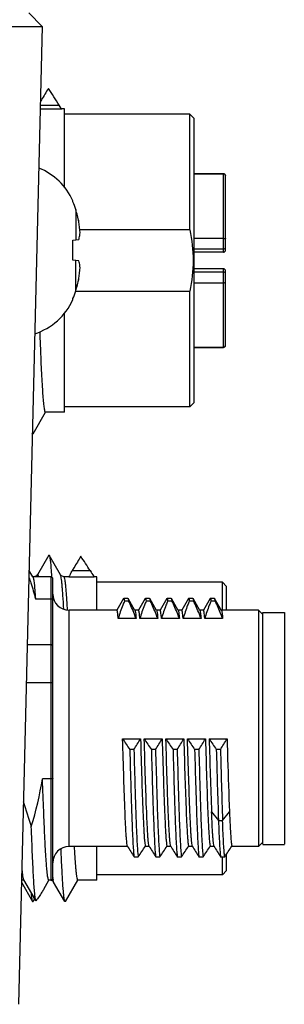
# Model space of a CAD drawing. Header units: inches. Extents: x 0 to 34, y 0 to 22.
# Tile 9 of 126: x 16.434 to 16.915, y 2.096 to 3.885. Entities that reach past the tile are written whole.
import ezdxf

# ---------------------------------------------------------------- set-up
doc = ezdxf.new("R2010")
doc.units = ezdxf.units.IN
doc.header["$LTSCALE"] = 1.87
doc.header["$MEASUREMENT"] = 0
doc.layers.get('0').update_dxf_attribs({"linetype": 'CONTINUOUS'})

msp = doc.modelspace()

# ---------------------------------------------------------------- linework, layer by layer
at = {"color": 7, "linetype": 'CONTINUOUS'}
for p, q in [((16.4506, 3.8975), (16.475, 3.8725)), ((4.387, 3.8725), (16.475, 3.8725)), ((16.475, 3.8725), (16.4316, 2.0963)), ((16.4713, 3.7229), (16.5103, 3.7229)), ((16.4715, 3.7298), (16.5058, 3.7298)), ((16.5096, 3.7238), (16.5058, 3.7298)), ((16.5103, 3.7229), (16.5096, 3.7238)), ((16.5153, 3.7231), (16.5103, 3.7231)), ((16.5153, 3.581), (16.5153, 3.7231)), ((16.7436, 3.7132), (16.5153, 3.7132)), ((16.7515, 3.7053), (16.7436, 3.7132)), ((16.7436, 3.5032), (16.7436, 3.7132)), ((16.7515, 3.1896), (16.7515, 3.7054)), ((16.7515, 3.6053), (16.8046, 3.6053)), ((16.7515, 3.6048), (16.8046, 3.6048)), ((16.8046, 3.4624), (16.8046, 3.6053)), ((16.808, 3.6029), (16.8086, 3.6013)), ((16.8086, 3.4664), (16.8086, 3.6013)), ((16.5308, 3.5541), (16.5308, 3.556)), ((16.536, 3.5402), (16.536, 3.485)), ((16.7436, 3.5032), (16.5434, 3.5032)), ((16.5308, 3.4845), (16.5416, 3.4856)), ((16.5308, 3.448), (16.5308, 3.4845)), ((16.7515, 3.4878), (16.8046, 3.4878)), ((16.8046, 3.4681), (16.7515, 3.4681)), ((16.8046, 3.4624), (16.7515, 3.4624)), ((16.5416, 3.4468), (16.5308, 3.448)), ((16.536, 3.3923), (16.536, 3.4474)), ((16.8046, 3.4325), (16.7515, 3.4325)), ((16.7515, 3.4268), (16.8046, 3.4268)), ((16.8046, 3.2897), (16.8046, 3.4325)), ((16.8086, 3.2936), (16.8086, 3.4286)), ((16.7515, 3.4071), (16.8046, 3.4071)), ((16.536, 3.3918), (16.7436, 3.3918)), ((16.7436, 3.1817), (16.7436, 3.3918)), ((16.5308, 3.3765), (16.5308, 3.3783)), ((16.5153, 3.1719), (16.5153, 3.3514)), ((16.808, 3.2921), (16.8086, 3.2936)), ((16.7515, 3.2902), (16.8046, 3.2902)), ((16.7515, 3.2897), (16.8046, 3.2897)), ((16.7515, 3.1896), (16.7436, 3.1817)), ((16.4582, 3.1329), (16.4806, 3.1718)), ((16.5153, 3.1719), (16.4804, 3.1719)), ((16.7436, 3.1817), (16.5153, 3.1817)), ((16.4572, 3.1329), (16.4569, 3.1336)), ((16.4569, 3.1334), (16.4572, 3.1329)), ((16.4867, 2.912), (16.4662, 2.8765)), ((16.4867, 2.912), (16.4877, 2.912)), ((16.5082, 2.8765), (16.4877, 2.912)), ((16.458, 2.8726), (16.4508, 2.8849)), ((16.5326, 2.8892), (16.5297, 2.8842)), ((16.5297, 2.8842), (16.5621, 2.8842)), ((16.4903, 2.8731), (16.4577, 2.8731)), ((16.4903, 2.8731), (16.4903, 2.3219)), ((16.4919, 2.8734), (16.492, 2.8728)), ((16.4942, 2.3258), (16.4942, 2.8691)), ((16.5235, 2.8731), (16.5145, 2.8731)), ((16.5235, 2.8731), (16.524, 2.8727)), ((16.524, 2.8727), (16.5242, 2.8737)), ((16.524, 2.8727), (16.5695, 2.8727)), ((16.5695, 2.8727), (16.5689, 2.8737)), ((16.5743, 2.8731), (16.5695, 2.8731)), ((16.5743, 2.812), (16.5743, 2.8731)), ((16.8027, 2.8632), (16.5743, 2.8632)), ((16.8105, 2.8553), (16.8027, 2.8632)), ((16.8027, 2.8118), (16.8027, 2.8632)), ((16.8105, 2.812), (16.8105, 2.8553)), ((16.4626, 2.833), (16.4903, 2.833)), ((16.623, 2.8334), (16.6107, 2.8121)), ((16.623, 2.8334), (16.6233, 2.8337)), ((16.6309, 2.8337), (16.6233, 2.8337)), ((16.6246, 2.829), (16.6321, 2.829)), ((16.6309, 2.8337), (16.6312, 2.8334)), ((16.6437, 2.8118), (16.6312, 2.8334)), ((16.6624, 2.8334), (16.6501, 2.8121)), ((16.6624, 2.8334), (16.6627, 2.8337)), ((16.6703, 2.8337), (16.6627, 2.8337)), ((16.664, 2.829), (16.6715, 2.829)), ((16.6703, 2.8337), (16.6706, 2.8334)), ((16.6831, 2.8118), (16.6706, 2.8334)), ((16.7018, 2.8334), (16.6895, 2.8121)), ((16.7018, 2.8334), (16.7021, 2.8337)), ((16.7096, 2.8337), (16.7021, 2.8337)), ((16.7033, 2.829), (16.7109, 2.829)), ((16.7096, 2.8337), (16.7099, 2.8334)), ((16.7224, 2.8118), (16.7099, 2.8334)), ((16.7411, 2.8334), (16.7288, 2.8121)), ((16.7412, 2.8334), (16.7415, 2.8337)), ((16.749, 2.8337), (16.7414, 2.8337)), ((16.7427, 2.829), (16.7502, 2.829)), ((16.749, 2.8337), (16.7493, 2.8334)), ((16.7618, 2.8118), (16.7493, 2.8334)), ((16.7805, 2.8334), (16.7682, 2.8121)), ((16.7805, 2.8334), (16.7808, 2.8337)), ((16.7884, 2.8337), (16.7808, 2.8337)), ((16.7821, 2.829), (16.7896, 2.829)), ((16.7884, 2.8337), (16.7887, 2.8334)), ((16.8012, 2.8118), (16.7887, 2.8334)), ((16.5208, 2.8126), (16.5208, 2.8131)), ((16.6108, 2.812), (16.5238, 2.812)), ((16.5238, 2.3829), (16.5238, 2.812)), ((16.6502, 2.812), (16.6437, 2.812)), ((16.6896, 2.812), (16.6831, 2.812)), ((16.7289, 2.812), (16.7224, 2.812)), ((16.7683, 2.812), (16.7618, 2.812)), ((16.8683, 2.812), (16.8012, 2.812)), ((16.8761, 2.8042), (16.8683, 2.812)), ((16.8683, 2.812), (16.8683, 2.3829)), ((16.6457, 2.797), (16.6132, 2.797)), ((16.6851, 2.797), (16.6526, 2.797)), ((16.7245, 2.797), (16.6919, 2.797)), ((16.7639, 2.797), (16.7313, 2.797)), ((16.8032, 2.797), (16.7707, 2.797)), ((16.8761, 2.8081), (16.9155, 2.8081)), ((16.8761, 2.3869), (16.8761, 2.8081)), ((16.9155, 2.8081), (16.9155, 2.3869)), ((16.4903, 2.7496), (16.4475, 2.7496)), ((16.4458, 2.6807), (16.4903, 2.6807)), ((16.6212, 2.5786), (16.6538, 2.5786)), ((16.6606, 2.5786), (16.6932, 2.5786)), ((16.7, 2.5786), (16.7325, 2.5786)), ((16.7393, 2.5786), (16.7719, 2.5786)), ((16.7787, 2.5786), (16.8113, 2.5786)), ((16.6417, 2.5592), (16.6342, 2.5592)), ((16.6811, 2.5592), (16.6736, 2.5592)), ((16.7205, 2.5592), (16.7129, 2.5592)), ((16.7599, 2.5592), (16.7523, 2.5592)), ((16.7992, 2.5592), (16.7917, 2.5592)), ((16.4903, 2.5056), (16.4754, 2.5056)), ((16.7831, 2.4458), (16.7956, 2.4304)), ((16.8031, 2.4304), (16.8156, 2.4458)), ((16.7956, 2.4304), (16.8031, 2.4304)), ((16.6305, 2.3829), (16.5238, 2.3829)), ((16.5743, 2.3219), (16.5743, 2.3829)), ((16.6698, 2.3829), (16.662, 2.3829)), ((16.7092, 2.3829), (16.7013, 2.3829)), ((16.7486, 2.3829), (16.7407, 2.3829)), ((16.788, 2.3829), (16.7801, 2.3829)), ((16.8683, 2.3829), (16.8195, 2.3829)), ((16.8761, 2.3908), (16.8683, 2.3829)), ((16.8761, 2.3868), (16.9155, 2.3868)), ((16.642, 2.3644), (16.6496, 2.3644)), ((16.6814, 2.3644), (16.6889, 2.3644)), ((16.7207, 2.3644), (16.7283, 2.3644)), ((16.7601, 2.3644), (16.7677, 2.3644)), ((16.7995, 2.3644), (16.807, 2.3644)), ((16.8027, 2.3317), (16.8027, 2.3644)), ((16.8105, 2.3396), (16.8105, 2.3695)), ((16.4942, 2.3266), (16.4942, 2.326)), ((16.8027, 2.3317), (16.5743, 2.3317)), ((16.8105, 2.3396), (16.8027, 2.3317)), ((16.437, 2.3179), (16.4572, 2.2829)), ((16.4412, 2.3219), (16.4371, 2.3219)), ((16.4409, 2.3224), (16.4594, 2.2904)), ((16.4778, 2.3056), (16.4871, 2.3218)), ((16.4903, 2.3219), (16.4869, 2.3219)), ((16.4904, 2.3218), (16.4934, 2.3208)), ((16.5163, 2.2829), (16.4957, 2.3184)), ((16.5172, 2.2829), (16.5397, 2.3218)), ((16.5743, 2.3219), (16.5395, 2.3219)), ((16.4633, 2.284), (16.4594, 2.2904)), ((16.4572, 2.2829), (16.4582, 2.2829)), ((16.4582, 2.2829), (16.461, 2.2878)), ((16.5172, 2.2829), (16.5163, 2.2829))]:
    msp.add_line(p, q, dxfattribs=at)
for points in [[(16.4662, 2.8765), (16.466, 2.8762), (16.4645, 2.8746), (16.4613, 2.8732), (16.4599, 2.8731)], [(16.5145, 2.8731), (16.5132, 2.8732), (16.5102, 2.8744), (16.5086, 2.876), (16.5082, 2.8765)], [(16.4934, 2.3208), (16.4951, 2.3193), (16.4957, 2.3184)]]:
    msp.add_lwpolyline(points, dxfattribs=at)
for centre, radius, start, end in [((17.2507, 3.2893), 0.898, 148.3722, 149.9333), ((15.5359, 3.124), 1.1435, 31.988, 33.8029), ((17.1316, 3.3586), 0.7602, 149.9513, 150.2455), ((16.4256, 3.508), 0.1157, 24.4946, 68.1134), ((16.8046, 3.6013), 0.00394, 0, 90), ((16.805, 3.601), 0.0036, 0.0204, 5.6184), ((16.4212, 3.5057), 0.1199, 16.7057, 23.8165), ((16.2897, 3.4662), 0.2571, 11.5959, 16.7092), ((16.2898, 3.4663), 0.257, 13.8932, 14.7919), ((16.2898, 3.4663), 0.2571, 11.595, 13.0903), ((16.3536, 3.4878), 0.1904, 2.9669, 9.1137), ((16.8046, 3.4721), 0.00394, 270, 360), ((16.8046, 3.4664), 0.00394, 270, 360), ((16.3539, 3.4447), 0.1901, 350.882, 357.0374), ((16.8046, 3.4286), 0.00394, 0, 90), ((16.8046, 3.4229), 0.00394, 0, 90), ((16.2897, 3.4662), 0.2571, 343.2908, 348.4041), ((16.2898, 3.4662), 0.257, 345.2081, 346.1068), ((16.2898, 3.4662), 0.2571, 346.9097, 348.405), ((16.4212, 3.4267), 0.1199, 336.1835, 343.2943), ((16.4256, 3.4244), 0.1157, 288.0132, 335.5054), ((26.0399, 3.687), 9.5767, 182.2109, 182.40974), ((16.8046, 3.2936), 0.00394, 270, 360), ((16.805, 3.294), 0.0036, 354.4404, 359.98), ((17.3484, 2.4162), 0.943, 148.4077, 149.8937), ((15.5407, 2.2387), 1.2082, 32.2887, 33.764), ((17.1748, 3.2706), 0.7244, 212.2444, 213.2304), ((16.4329, 2.8659), 0.0362, 11.1544, 12.7151), ((16.4903, 2.8691), 0.00394, 0, 90), ((16.5238, 2.8416), 0.0295, 180, 270), ((17.4812, 3.1404), 1.0272, 213.1552, 214.4555), ((15.9931, 2.9757), 0.7708, 327.2971, 328.9924), ((17.5205, 3.1404), 1.0272, 213.1552, 214.4555), ((16.0325, 2.9757), 0.7708, 327.2971, 328.9924), ((17.5599, 3.1404), 1.0272, 213.1552, 214.4555), ((16.0719, 2.9757), 0.7708, 327.2971, 328.9924), ((17.5993, 3.1404), 1.0272, 213.1552, 214.4555), ((16.1113, 2.9757), 0.7708, 327.2971, 328.9924), ((17.6247, 3.1311), 1.0104, 213.1444, 214.4663), ((27.9053, 2.8781), 11.1306, 181.54163, 182.2259), ((16.151, 2.9754), 0.7703, 327.2966, 328.9929), ((31.9983, 2.9571), 15.2118, 181.49882, 181.98417), ((32.0058, 2.9571), 15.2118, 181.49882, 181.98417), ((16.5238, 2.3534), 0.0295, 90, 180), ((17.2906, 2.7808), 0.7708, 211.0076, 212.7028), ((15.8026, 2.9455), 1.0272, 325.5445, 326.8448), ((17.33, 2.7808), 0.7708, 211.0076, 212.7028), ((15.842, 2.9455), 1.0272, 325.5445, 326.8448), ((17.3693, 2.7808), 0.7708, 211.0076, 212.7028), ((15.8813, 2.9455), 1.0272, 325.5445, 326.8448), ((17.4087, 2.7808), 0.7708, 211.0076, 212.7028), ((15.9207, 2.9455), 1.0272, 325.5445, 326.8448), ((17.4477, 2.7806), 0.7703, 211.0071, 212.7034), ((15.974, 2.9362), 1.0104, 325.5337, 326.8556), ((16.4903, 2.3258), 0.00394, 270.0001, 360), ((16.5783, 2.3377), 0.0851, 188.5367, 189.3992), ((16.5564, 2.334), 0.0628, 189.3918, 190.4516)]:
    msp.add_arc(centre, radius, start, end, dxfattribs=at)
for points in [[(16.8046, 3.6048), (16.8053, 3.6048), (16.806, 3.6046), (16.8066, 3.6043)], [(16.8066, 3.6043), (16.8072, 3.604), (16.8077, 3.6035), (16.808, 3.6029)], [(16.7436, 3.5032), (16.7474, 3.4849), (16.7516, 3.4475), (16.7474, 3.41), (16.7436, 3.3918)], [(16.8066, 3.2907), (16.8072, 3.291), (16.8077, 3.2915), (16.808, 3.2921)], [(16.8046, 3.2902), (16.8053, 3.2902), (16.806, 3.2903), (16.8066, 3.2907)], [(16.4551, 2.4195), (16.4636, 2.4477), (16.4707, 2.4765), (16.4754, 2.5056)], [(16.4404, 2.465), (16.4449, 2.4497), (16.4498, 2.4345), (16.4551, 2.4195)]]:
    msp.add_open_spline(points, degree=3, dxfattribs=at)
for points, knots in [([(16.5416, 3.4856), (16.5419, 3.4866), (16.5428, 3.4906), (16.5435, 3.4946), (16.5437, 3.4976)], [0, 0, 0, 0, 0.253969, 1, 1, 1, 1]), ([(16.8046, 3.4878), (16.8056, 3.4878), (16.8068, 3.4877), (16.8081, 3.4873), (16.8086, 3.487), (16.8086, 3.4868)], [0, 0, 0, 0, 0.668316, 0.885528, 1, 1, 1, 1]), ([(16.5437, 3.4348), (16.5437, 3.4358), (16.5432, 3.4399), (16.5424, 3.4439), (16.5416, 3.4468)], [0, 0, 0, 0, 0.246609, 1, 1, 1, 1]), ([(16.8046, 3.4071), (16.8056, 3.4071), (16.8068, 3.4073), (16.8081, 3.4076), (16.8086, 3.408), (16.8086, 3.4081)], [0, 0, 0, 0, 0.668316, 0.885528, 1, 1, 1, 1]), ([(16.4716, 3.2843), (16.472, 3.276), (16.4726, 3.2603), (16.4737, 3.2382), (16.4748, 3.2189), (16.4759, 3.2027), (16.4768, 3.1913), (16.4776, 3.1839), (16.4782, 3.1797), (16.4787, 3.1764), (16.4792, 3.174), (16.4796, 3.1726), (16.4802, 3.1719), (16.4804, 3.1719)], [0, 0, 0, 0, 0.219774, 0.416823, 0.588471, 0.732247, 0.846389, 0.891856, 0.92934, 0.958756, 0.980117, 0.993562, 1, 1, 1, 1]), ([(16.4582, 3.1329), (16.4581, 3.1328), (16.4577, 3.1323), (16.4573, 3.1328), (16.4572, 3.1329)], [0, 0, 0, 0, 0.49913, 1, 1, 1, 1]), ([(16.4877, 2.912), (16.4879, 2.9116), (16.4883, 2.9103), (16.4888, 2.9079), (16.4894, 2.9045), (16.4899, 2.9001), (16.4904, 2.8947), (16.4911, 2.8857), (16.4916, 2.8785), (16.4919, 2.8734)], [0, 0, 0, 0, 0.038867, 0.102293, 0.190678, 0.304047, 0.442201, 0.604626, 1, 1, 1, 1]), ([(16.5242, 2.8737), (16.5244, 2.8743), (16.525, 2.8756), (16.5268, 2.8791), (16.5285, 2.882), (16.5297, 2.8842)], [0, 0, 0, 0, 0.153844, 0.377816, 1, 1, 1, 1]), ([(16.4507, 2.8713), (16.4519, 2.8682), (16.4564, 2.8556), (16.4602, 2.8428), (16.4626, 2.833)], [0, 0, 0, 0, 0.251753, 1, 1, 1, 1]), ([(16.458, 2.8726), (16.4582, 2.8721), (16.4587, 2.8708), (16.4592, 2.8683), (16.4598, 2.8647), (16.4603, 2.8602), (16.4609, 2.8548), (16.4617, 2.8456), (16.4622, 2.8382), (16.4626, 2.833)], [0, 0, 0, 0, 0.040199, 0.104756, 0.193952, 0.307686, 0.445711, 0.607519, 1, 1, 1, 1]), ([(16.4682, 2.8739), (16.468, 2.8745), (16.4678, 2.8753), (16.4675, 2.8762), (16.4672, 2.8767), (16.467, 2.877), (16.4665, 2.8771), (16.4663, 2.8767), (16.4662, 2.8765)], [0, 0, 0, 0, 0.433659, 0.588297, 0.703371, 0.783362, 0.841808, 1, 1, 1, 1]), ([(16.5141, 2.8141), (16.5137, 2.8224), (16.513, 2.8341), (16.5119, 2.8487), (16.5112, 2.8575), (16.5105, 2.8646), (16.5098, 2.87), (16.5092, 2.8736), (16.5086, 2.8756), (16.5084, 2.8763), (16.5082, 2.8765)], [0, 0, 0, 0, 0.39689, 0.560611, 0.699961, 0.814101, 0.902259, 0.964112, 0.98524, 1, 1, 1, 1]), ([(16.5208, 2.8131), (16.5206, 2.8177), (16.5201, 2.8262), (16.5193, 2.8382), (16.5185, 2.8485), (16.5177, 2.857), (16.517, 2.8638), (16.5162, 2.8686), (16.5156, 2.8714), (16.515, 2.8727), (16.5146, 2.8731), (16.5145, 2.8731)], [0, 0, 0, 0, 0.225526, 0.424283, 0.59505, 0.736731, 0.848257, 0.928877, 0.978608, 0.992321, 1, 1, 1, 1]), ([(16.4942, 2.8299), (16.4942, 2.8303), (16.494, 2.8312), (16.4928, 2.8326), (16.4913, 2.833), (16.4903, 2.833)], [0, 0, 0, 0, 0.223737, 0.464699, 1, 1, 1, 1]), ([(16.6246, 2.829), (16.6235, 2.8264), (16.6192, 2.8159), (16.6155, 2.8052), (16.6132, 2.797)], [0, 0, 0, 0, 0.251898, 1, 1, 1, 1]), ([(16.6233, 2.8337), (16.6235, 2.8337), (16.6238, 2.8332), (16.624, 2.8324), (16.6243, 2.8309), (16.6245, 2.8297), (16.6246, 2.829)], [0, 0, 0, 0, 0.087128, 0.276637, 0.580441, 1, 1, 1, 1]), ([(16.6312, 2.8334), (16.6313, 2.8332), (16.6315, 2.8327), (16.6318, 2.8313), (16.632, 2.83), (16.6322, 2.829)], [0, 0, 0, 0, 0.141338, 0.354175, 1, 1, 1, 1]), ([(16.6457, 2.797), (16.6448, 2.7997), (16.6406, 2.8106), (16.6359, 2.8212), (16.6321, 2.829)], [0, 0, 0, 0, 0.248153, 1, 1, 1, 1]), ([(16.664, 2.829), (16.6629, 2.8264), (16.6586, 2.8159), (16.6549, 2.8052), (16.6526, 2.797)], [0, 0, 0, 0, 0.251898, 1, 1, 1, 1]), ([(16.6627, 2.8337), (16.6629, 2.8337), (16.6632, 2.8332), (16.6634, 2.8324), (16.6637, 2.8309), (16.6639, 2.8297), (16.664, 2.829)], [0, 0, 0, 0, 0.087128, 0.276637, 0.580441, 1, 1, 1, 1]), ([(16.6706, 2.8334), (16.6707, 2.8332), (16.6708, 2.8327), (16.6712, 2.8313), (16.6714, 2.83), (16.6715, 2.829)], [0, 0, 0, 0, 0.141338, 0.354175, 1, 1, 1, 1]), ([(16.6851, 2.797), (16.6841, 2.7997), (16.68, 2.8106), (16.6753, 2.8212), (16.6715, 2.829)], [0, 0, 0, 0, 0.248153, 1, 1, 1, 1]), ([(16.7033, 2.829), (16.7022, 2.8264), (16.698, 2.8159), (16.6943, 2.8052), (16.6919, 2.797)], [0, 0, 0, 0, 0.251898, 1, 1, 1, 1]), ([(16.7021, 2.8337), (16.7022, 2.8337), (16.7025, 2.8332), (16.7028, 2.8324), (16.7031, 2.8309), (16.7032, 2.8297), (16.7033, 2.829)], [0, 0, 0, 0, 0.087315, 0.276618, 0.580094, 1, 1, 1, 1]), ([(16.7099, 2.8334), (16.71, 2.8332), (16.7102, 2.8327), (16.7106, 2.8313), (16.7108, 2.83), (16.7109, 2.829)], [0, 0, 0, 0, 0.140407, 0.352861, 1, 1, 1, 1]), ([(16.7245, 2.797), (16.7235, 2.7997), (16.7194, 2.8106), (16.7147, 2.8212), (16.7109, 2.829)], [0, 0, 0, 0, 0.248157, 1, 1, 1, 1]), ([(16.7427, 2.829), (16.7416, 2.8264), (16.7373, 2.8159), (16.7337, 2.8052), (16.7313, 2.797)], [0, 0, 0, 0, 0.251898, 1, 1, 1, 1]), ([(16.7415, 2.8337), (16.7416, 2.8337), (16.7419, 2.8332), (16.7421, 2.8324), (16.7424, 2.8309), (16.7426, 2.8297), (16.7427, 2.829)], [0, 0, 0, 0, 0.087128, 0.276637, 0.580441, 1, 1, 1, 1]), ([(16.7493, 2.8334), (16.7494, 2.8332), (16.7496, 2.8327), (16.7499, 2.8313), (16.7501, 2.83), (16.7503, 2.829)], [0, 0, 0, 0, 0.141338, 0.354175, 1, 1, 1, 1]), ([(16.7639, 2.797), (16.7629, 2.7997), (16.7588, 2.8106), (16.754, 2.8212), (16.7502, 2.829)], [0, 0, 0, 0, 0.248153, 1, 1, 1, 1]), ([(16.7821, 2.829), (16.781, 2.8264), (16.7767, 2.8159), (16.773, 2.8052), (16.7707, 2.797)], [0, 0, 0, 0, 0.251898, 1, 1, 1, 1]), ([(16.7808, 2.8337), (16.781, 2.8337), (16.7813, 2.8332), (16.7815, 2.8324), (16.7818, 2.8309), (16.782, 2.8297), (16.7821, 2.829)], [0, 0, 0, 0, 0.087128, 0.276637, 0.580441, 1, 1, 1, 1]), ([(16.7887, 2.8334), (16.7888, 2.8332), (16.789, 2.8327), (16.7893, 2.8313), (16.7895, 2.83), (16.7896, 2.829)], [0, 0, 0, 0, 0.141338, 0.354175, 1, 1, 1, 1]), ([(16.8032, 2.797), (16.8022, 2.7997), (16.7981, 2.8106), (16.7934, 2.8212), (16.7896, 2.829)], [0, 0, 0, 0, 0.248153, 1, 1, 1, 1]), ([(16.6132, 2.797), (16.613, 2.7992), (16.6127, 2.803), (16.6122, 2.8073), (16.6118, 2.8098), (16.6115, 2.811), (16.6113, 2.8117), (16.611, 2.812), (16.6108, 2.812)], [0, 0, 0, 0, 0.426462, 0.735013, 0.844628, 0.924429, 0.974972, 1, 1, 1, 1]), ([(16.6437, 2.8118), (16.6438, 2.8116), (16.644, 2.811), (16.6444, 2.8095), (16.6448, 2.8067), (16.6453, 2.8023), (16.6456, 2.799), (16.6457, 2.797)], [0, 0, 0, 0, 0.045642, 0.113686, 0.318258, 0.614041, 1, 1, 1, 1]), ([(16.6526, 2.797), (16.6524, 2.7992), (16.6521, 2.803), (16.6516, 2.8073), (16.6512, 2.8098), (16.6509, 2.811), (16.6506, 2.8117), (16.6503, 2.812), (16.6502, 2.812)], [0, 0, 0, 0, 0.426462, 0.735013, 0.844628, 0.924429, 0.974972, 1, 1, 1, 1]), ([(16.6831, 2.8118), (16.6832, 2.8116), (16.6834, 2.811), (16.6838, 2.8095), (16.6842, 2.8067), (16.6847, 2.8023), (16.685, 2.799), (16.6851, 2.797)], [0, 0, 0, 0, 0.045642, 0.113686, 0.318258, 0.614041, 1, 1, 1, 1]), ([(16.6919, 2.797), (16.6918, 2.7992), (16.6914, 2.803), (16.6909, 2.8073), (16.6905, 2.8098), (16.6902, 2.811), (16.69, 2.8117), (16.6897, 2.812), (16.6896, 2.812)], [0, 0, 0, 0, 0.426858, 0.735808, 0.845445, 0.925056, 0.975256, 1, 1, 1, 1]), ([(16.7224, 2.8118), (16.7226, 2.8116), (16.7227, 2.811), (16.7231, 2.8095), (16.7236, 2.8067), (16.7241, 2.8023), (16.7243, 2.799), (16.7245, 2.797)], [0, 0, 0, 0, 0.045088, 0.11274, 0.317186, 0.613412, 1, 1, 1, 1]), ([(16.7313, 2.797), (16.7311, 2.7992), (16.7308, 2.803), (16.7303, 2.8073), (16.7299, 2.8098), (16.7296, 2.811), (16.7294, 2.8117), (16.7291, 2.812), (16.7289, 2.812)], [0, 0, 0, 0, 0.426462, 0.735013, 0.844628, 0.924429, 0.974972, 1, 1, 1, 1]), ([(16.7618, 2.8118), (16.7619, 2.8116), (16.7621, 2.811), (16.7625, 2.8095), (16.7629, 2.8067), (16.7634, 2.8023), (16.7637, 2.799), (16.7639, 2.797)], [0, 0, 0, 0, 0.045642, 0.113686, 0.318258, 0.614041, 1, 1, 1, 1]), ([(16.7707, 2.797), (16.7705, 2.7992), (16.7702, 2.803), (16.7697, 2.8073), (16.7693, 2.8098), (16.769, 2.811), (16.7687, 2.8117), (16.7684, 2.812), (16.7683, 2.812)], [0, 0, 0, 0, 0.426462, 0.735013, 0.844628, 0.924429, 0.974972, 1, 1, 1, 1]), ([(16.8012, 2.8118), (16.8013, 2.8116), (16.8015, 2.811), (16.8019, 2.8095), (16.8023, 2.8067), (16.8028, 2.8023), (16.8031, 2.799), (16.8032, 2.797)], [0, 0, 0, 0, 0.045642, 0.113686, 0.318258, 0.614041, 1, 1, 1, 1]), ([(16.4942, 2.7471), (16.4942, 2.7474), (16.494, 2.7481), (16.4931, 2.749), (16.4918, 2.7495), (16.4908, 2.7496), (16.4903, 2.7496)], [0, 0, 0, 0, 0.197172, 0.428501, 0.70124, 1, 1, 1, 1]), ([(16.4942, 2.68), (16.4942, 2.6802), (16.4937, 2.6804), (16.493, 2.6805), (16.4917, 2.6806), (16.4908, 2.6807), (16.4903, 2.6807)], [0, 0, 0, 0, 0.093463, 0.308605, 0.625861, 1, 1, 1, 1]), ([(16.6256, 2.4458), (16.6248, 2.4661), (16.6233, 2.5104), (16.6219, 2.5546), (16.6212, 2.5786)], [0, 0, 0, 0, 0.458939, 1, 1, 1, 1]), ([(16.6538, 2.5786), (16.6545, 2.5546), (16.6558, 2.5104), (16.6573, 2.4661), (16.6582, 2.4458)], [0, 0, 0, 0, 0.541062, 1, 1, 1, 1]), ([(16.665, 2.4458), (16.6641, 2.4661), (16.6626, 2.5104), (16.6613, 2.5546), (16.6606, 2.5786)], [0, 0, 0, 0, 0.458939, 1, 1, 1, 1]), ([(16.6932, 2.5786), (16.6939, 2.5546), (16.6952, 2.5104), (16.6967, 2.4661), (16.6975, 2.4458)], [0, 0, 0, 0, 0.541062, 1, 1, 1, 1]), ([(16.7043, 2.4458), (16.7035, 2.4661), (16.702, 2.5104), (16.7007, 2.5546), (16.7, 2.5786)], [0, 0, 0, 0, 0.458939, 1, 1, 1, 1]), ([(16.7325, 2.5786), (16.7332, 2.5546), (16.7345, 2.5104), (16.7361, 2.4661), (16.7369, 2.4458)], [0, 0, 0, 0, 0.541062, 1, 1, 1, 1]), ([(16.7437, 2.4458), (16.7429, 2.4661), (16.7414, 2.5104), (16.74, 2.5546), (16.7393, 2.5786)], [0, 0, 0, 0, 0.458939, 1, 1, 1, 1]), ([(16.7719, 2.5786), (16.7726, 2.5546), (16.7739, 2.5104), (16.7754, 2.4661), (16.7763, 2.4458)], [0, 0, 0, 0, 0.541062, 1, 1, 1, 1]), ([(16.8113, 2.5786), (16.8116, 2.5663), (16.8129, 2.5221), (16.8144, 2.4778), (16.8156, 2.4458)], [0, 0, 0, 0, 0.276866, 1, 1, 1, 1]), ([(16.6342, 2.5592), (16.6348, 2.536), (16.6357, 2.5024), (16.6371, 2.4595), (16.638, 2.4318), (16.639, 2.4081), (16.6399, 2.389), (16.6408, 2.3749), (16.6415, 2.3673), (16.642, 2.3644)], [0, 0, 0, 0, 0.356875, 0.517343, 0.660613, 0.783113, 0.882029, 0.95485, 1, 1, 1, 1]), ([(16.6417, 2.5592), (16.6424, 2.536), (16.6433, 2.5024), (16.6446, 2.4595), (16.6456, 2.4318), (16.6465, 2.4081), (16.6475, 2.389), (16.6484, 2.3749), (16.6491, 2.3673), (16.6496, 2.3644)], [0, 0, 0, 0, 0.356875, 0.517343, 0.660613, 0.783113, 0.882029, 0.95485, 1, 1, 1, 1]), ([(16.6736, 2.5592), (16.6742, 2.536), (16.6751, 2.5024), (16.6764, 2.4595), (16.6774, 2.4318), (16.6784, 2.4081), (16.6793, 2.389), (16.6802, 2.3749), (16.6809, 2.3673), (16.6814, 2.3644)], [0, 0, 0, 0, 0.356875, 0.517343, 0.660613, 0.783113, 0.882029, 0.95485, 1, 1, 1, 1]), ([(16.6811, 2.5592), (16.6817, 2.536), (16.6827, 2.5024), (16.684, 2.4595), (16.6849, 2.4318), (16.6859, 2.4081), (16.6868, 2.389), (16.6878, 2.3749), (16.6884, 2.3673), (16.6889, 2.3644)], [0, 0, 0, 0, 0.356875, 0.517343, 0.660613, 0.783113, 0.882029, 0.95485, 1, 1, 1, 1]), ([(16.7129, 2.5592), (16.7136, 2.536), (16.7145, 2.5024), (16.7158, 2.4595), (16.7168, 2.4318), (16.7177, 2.4081), (16.7186, 2.389), (16.7196, 2.3749), (16.7203, 2.3673), (16.7207, 2.3644)], [0, 0, 0, 0, 0.356875, 0.517343, 0.660613, 0.783113, 0.882029, 0.95485, 1, 1, 1, 1]), ([(16.7205, 2.5592), (16.7211, 2.536), (16.722, 2.5024), (16.7234, 2.4595), (16.7243, 2.4318), (16.7253, 2.4081), (16.7262, 2.389), (16.7271, 2.3749), (16.7278, 2.3673), (16.7283, 2.3644)], [0, 0, 0, 0, 0.356875, 0.517343, 0.660613, 0.783113, 0.882029, 0.95485, 1, 1, 1, 1]), ([(16.7523, 2.5592), (16.7529, 2.536), (16.7539, 2.5024), (16.7552, 2.4595), (16.7561, 2.4318), (16.7571, 2.4081), (16.758, 2.389), (16.759, 2.3749), (16.7596, 2.3673), (16.7601, 2.3644)], [0, 0, 0, 0, 0.356875, 0.517343, 0.660613, 0.783113, 0.882029, 0.95485, 1, 1, 1, 1]), ([(16.7599, 2.5592), (16.7605, 2.536), (16.7614, 2.5024), (16.7627, 2.4595), (16.7637, 2.4318), (16.7646, 2.4081), (16.7656, 2.389), (16.7665, 2.3749), (16.7672, 2.3673), (16.7677, 2.3644)], [0, 0, 0, 0, 0.356875, 0.517343, 0.660613, 0.783113, 0.882029, 0.95485, 1, 1, 1, 1]), ([(16.4869, 2.3219), (16.4868, 2.3219), (16.4865, 2.3222), (16.486, 2.3232), (16.4853, 2.3257), (16.4847, 2.3297), (16.484, 2.3354), (16.4833, 2.3425), (16.4826, 2.3512), (16.4818, 2.3614), (16.4808, 2.3776), (16.4796, 2.4011), (16.4782, 2.4326), (16.4768, 2.4679), (16.4758, 2.4927), (16.4754, 2.5056)], [0, 0, 0, 0, 0.002238, 0.00607, 0.019879, 0.042233, 0.073064, 0.112219, 0.159521, 0.214767, 0.277608, 0.424395, 0.596494, 0.789917, 1, 1, 1, 1]), ([(16.4942, 2.5063), (16.4942, 2.5062), (16.4937, 2.506), (16.493, 2.5058), (16.4917, 2.5057), (16.4908, 2.5056), (16.4903, 2.5056)], [0, 0, 0, 0, 0.096437, 0.311376, 0.627361, 1, 1, 1, 1]), ([(16.63, 2.3837), (16.6297, 2.3845), (16.6293, 2.3867), (16.6288, 2.3908), (16.6283, 2.3964), (16.6277, 2.4035), (16.6272, 2.4122), (16.6264, 2.4264), (16.6259, 2.4377), (16.6256, 2.4458)], [0, 0, 0, 0, 0.04048, 0.106359, 0.197253, 0.31264, 0.451838, 0.613669, 1, 1, 1, 1]), ([(16.6582, 2.4458), (16.6585, 2.4377), (16.659, 2.4264), (16.6598, 2.4122), (16.6603, 2.4035), (16.6608, 2.3964), (16.6613, 2.3908), (16.6619, 2.3867), (16.6623, 2.3845), (16.6625, 2.3837)], [0, 0, 0, 0, 0.386332, 0.548163, 0.687361, 0.802748, 0.893642, 0.95952, 1, 1, 1, 1]), ([(16.6693, 2.3837), (16.6691, 2.3845), (16.6687, 2.3867), (16.6682, 2.3908), (16.6676, 2.3964), (16.6671, 2.4035), (16.6666, 2.4122), (16.6658, 2.4264), (16.6653, 2.4377), (16.665, 2.4458)], [0, 0, 0, 0, 0.04048, 0.106359, 0.197253, 0.31264, 0.451838, 0.613669, 1, 1, 1, 1]), ([(16.6975, 2.4458), (16.6979, 2.4377), (16.6984, 2.4264), (16.6991, 2.4122), (16.6997, 2.4035), (16.7002, 2.3964), (16.7007, 2.3908), (16.7012, 2.3867), (16.7016, 2.3845), (16.7019, 2.3837)], [0, 0, 0, 0, 0.386332, 0.548163, 0.687361, 0.802748, 0.893642, 0.95952, 1, 1, 1, 1]), ([(16.7087, 2.3837), (16.7084, 2.3845), (16.7081, 2.3867), (16.7075, 2.3908), (16.707, 2.3964), (16.7065, 2.4035), (16.7059, 2.4122), (16.7052, 2.4264), (16.7047, 2.4377), (16.7043, 2.4458)], [0, 0, 0, 0, 0.04048, 0.106359, 0.197253, 0.31264, 0.451838, 0.613669, 1, 1, 1, 1]), ([(16.7369, 2.4458), (16.7372, 2.4377), (16.7377, 2.4264), (16.7385, 2.4122), (16.739, 2.4035), (16.7396, 2.3964), (16.7401, 2.3908), (16.7406, 2.3867), (16.741, 2.3845), (16.7413, 2.3837)], [0, 0, 0, 0, 0.386332, 0.548163, 0.687361, 0.802748, 0.893642, 0.95952, 1, 1, 1, 1]), ([(16.7481, 2.3837), (16.7478, 2.3845), (16.7474, 2.3867), (16.7469, 2.3908), (16.7464, 2.3964), (16.7458, 2.4035), (16.7453, 2.4122), (16.7445, 2.4264), (16.744, 2.4377), (16.7437, 2.4458)], [0, 0, 0, 0, 0.04048, 0.106359, 0.197253, 0.31264, 0.451838, 0.613669, 1, 1, 1, 1]), ([(16.7763, 2.4458), (16.7766, 2.4377), (16.7771, 2.4264), (16.7779, 2.4122), (16.7784, 2.4035), (16.7789, 2.3964), (16.7795, 2.3908), (16.78, 2.3867), (16.7804, 2.3845), (16.7806, 2.3837)], [0, 0, 0, 0, 0.386332, 0.548163, 0.687361, 0.802748, 0.893642, 0.95952, 1, 1, 1, 1]), ([(16.7875, 2.3837), (16.7872, 2.3845), (16.7868, 2.3867), (16.7863, 2.3908), (16.7858, 2.3964), (16.7852, 2.4035), (16.7847, 2.4122), (16.7839, 2.4264), (16.7834, 2.4377), (16.7831, 2.4458)], [0, 0, 0, 0, 0.040434, 0.106311, 0.197217, 0.312617, 0.451822, 0.613657, 1, 1, 1, 1]), ([(16.8156, 2.4458), (16.8159, 2.4377), (16.8164, 2.4264), (16.8172, 2.4122), (16.8178, 2.4035), (16.8183, 2.3964), (16.8188, 2.3908), (16.8194, 2.3867), (16.8197, 2.3845), (16.82, 2.3837)], [0, 0, 0, 0, 0.386344, 0.548179, 0.687385, 0.802784, 0.893689, 0.959566, 1, 1, 1, 1]), ([(16.4633, 2.284), (16.4631, 2.2847), (16.4627, 2.2864), (16.462, 2.291), (16.4611, 2.2991), (16.4601, 2.3115), (16.4591, 2.3273), (16.4581, 2.3463), (16.4567, 2.3774), (16.4557, 2.4021), (16.4551, 2.4195)], [0, 0, 0, 0, 0.016036, 0.03881, 0.104344, 0.195937, 0.312753, 0.453444, 0.616159, 1, 1, 1, 1]), ([(16.7956, 2.4304), (16.7959, 2.4225), (16.7964, 2.4081), (16.7974, 2.389), (16.7983, 2.3749), (16.799, 2.3673), (16.7995, 2.3644)], [0, 0, 0, 0, 0.360957, 0.65236, 0.866941, 1, 1, 1, 1]), ([(16.807, 2.3644), (16.8066, 2.3673), (16.8059, 2.3749), (16.8049, 2.389), (16.804, 2.4081), (16.8034, 2.4225), (16.8031, 2.4304)], [0, 0, 0, 0, 0.133059, 0.34764, 0.639043, 1, 1, 1, 1]), ([(16.5331, 2.3822), (16.5334, 2.3776), (16.5339, 2.369), (16.5347, 2.357), (16.5354, 2.3466), (16.5362, 2.338), (16.537, 2.3313), (16.5377, 2.3264), (16.5384, 2.3235), (16.5389, 2.3222), (16.5393, 2.3219), (16.5395, 2.3219)], [0, 0, 0, 0, 0.225493, 0.424244, 0.595018, 0.736715, 0.848262, 0.928897, 0.978631, 0.992337, 1, 1, 1, 1]), ([(16.5163, 2.2829), (16.5161, 2.2833), (16.5157, 2.2843), (16.5153, 2.2861), (16.5149, 2.2886), (16.5142, 2.2932), (16.5135, 2.3007), (16.5126, 2.3117), (16.5118, 2.3252), (16.5109, 2.3411), (16.51, 2.3592), (16.5095, 2.372), (16.5092, 2.3788)], [0, 0, 0, 0, 0.012412, 0.031662, 0.057885, 0.091109, 0.178469, 0.293042, 0.433742, 0.59945, 0.788805, 1, 1, 1, 1]), ([(16.4376, 2.3447), (16.4379, 2.3418), (16.4384, 2.3367), (16.4392, 2.3301), (16.4398, 2.3259), (16.4404, 2.3235), (16.4408, 2.3227), (16.4409, 2.3224)], [0, 0, 0, 0, 0.382957, 0.678288, 0.884107, 0.953159, 1, 1, 1, 1]), ([(16.4957, 2.3184), (16.4955, 2.3189), (16.495, 2.3203), (16.4947, 2.3217), (16.4946, 2.3226)], [0, 0, 0, 0, 0.381577, 1, 1, 1, 1]), ([(16.4548, 2.2977), (16.4549, 2.2958), (16.4553, 2.2925), (16.4559, 2.2881), (16.4565, 2.2851), (16.4569, 2.2835), (16.4572, 2.2829)], [0, 0, 0, 0, 0.378759, 0.671572, 0.878278, 1, 1, 1, 1]), ([(16.4778, 2.3056), (16.4767, 2.3037), (16.4722, 2.2963), (16.4673, 2.2892), (16.4633, 2.284)], [0, 0, 0, 0, 0.244222, 1, 1, 1, 1])]:
    msp.add_open_spline(points, degree=3, knots=knots, dxfattribs=at)

doc.saveas('drawing.dxf')
